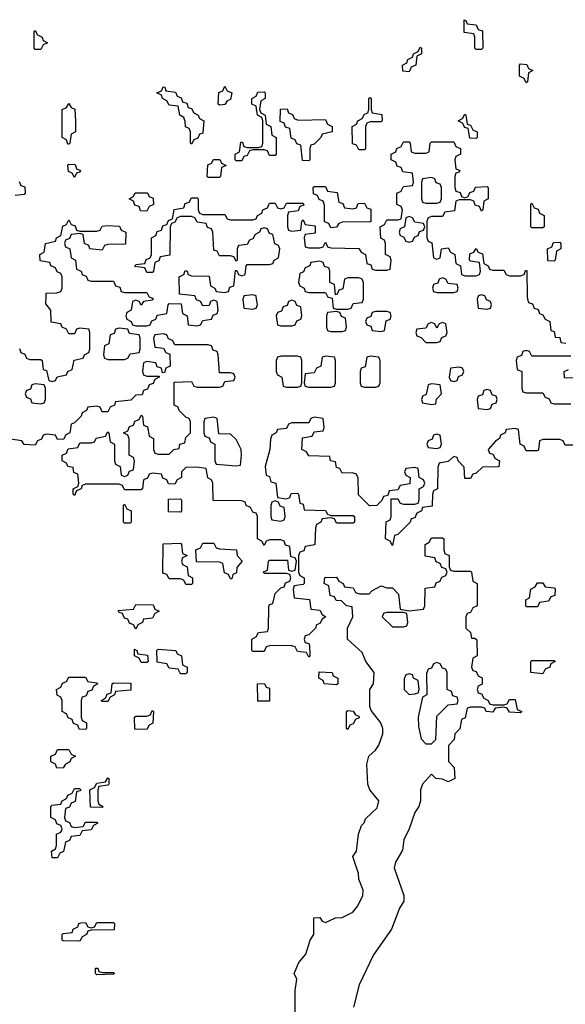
# Model space of a CAD drawing. Header units: inches. Extents: x 2561596 to 2663338, y 752906 to 788533.
# Tile 12 of 20: x 2617134 to 2619090, y 767460 to 770993. Entities that reach past the tile are written whole.
import ezdxf

# ---------------------------------------------------------------- set-up
doc = ezdxf.new("R2010")
doc.units = ezdxf.units.IN
doc.header["$MEASUREMENT"] = 0
doc.layers.add('C6716', color=7, linetype='Continuous')
doc.layers.add('C6717', color=7, linetype='Continuous')

msp = doc.modelspace()

# ---------------------------------------------------------------- linework, layer by layer
at = {"layer": 'C6716', "color": 6}
for points in [[(2617132.7, 769812.7), (2617138, 769798), (2617152.7, 769792.7), (2617158, 769778), (2617170, 769774), (2617210, 769774), (2617214, 769770), (2617218, 769738), (2617230, 769734), (2617238, 769698), (2617250, 769694), (2617262, 769698), (2617268.4, 769711.6), (2617302, 769718), (2617306, 769730), (2617322, 769738), (2617328.7, 769771.3), (2617362, 769778), (2617366, 769790), (2617382, 769798), (2617386, 769810), (2617386, 769870), (2617382, 769882), (2617350, 769886), (2617338, 769882), (2617330, 769866), (2617310, 769866), (2617302, 769882), (2617286, 769890), (2617282, 769902), (2617247.3, 769907.3), (2617246, 769950), (2617227.3, 769972.7), (2617228.4, 770000)], [(2617597, 770000), (2617598, 769998), (2617612.7, 769992.7), (2617610, 769986), (2617578, 769982), (2617570, 769968), (2617562, 769982), (2617550, 769986), (2617538, 769982), (2617534, 769950), (2617518, 769942), (2617514, 769930), (2617518, 769918), (2617534, 769910), (2617538, 769898), (2617550, 769894), (2617590, 769894), (2617602, 769898), (2617608, 769912), (2617622, 769918), (2617627.3, 769932.7), (2617662, 769938), (2617666, 769970), (2617670, 769974), (2617712.7, 769972.7), (2617718, 769938), (2617734, 769930), (2617738, 769898), (2617770, 769894), (2617782, 769898), (2617790, 769914), (2617822, 769918), (2617827.3, 769932.7), (2617842, 769938), (2617846, 769950), (2617842, 769982), (2617830, 769986), (2617818, 769982), (2617812.7, 769967.3), (2617790, 769966), (2617782, 769982), (2617767.3, 769987.3), (2617762.7, 770000)], [(2617937.3, 770000), (2617934, 769990), (2617938, 769958), (2617970, 769954), (2617982, 769958), (2617986, 769970), (2617982.3, 770000)], [(2618237, 770000), (2618238, 769998), (2618254, 769994), (2618258, 769958), (2618270, 769954), (2618310, 769954), (2618322, 769958), (2618330, 769974), (2618362, 769978), (2618366, 769990), (2618366, 770000)], [(2618777.3, 770000), (2618774, 769990), (2618778, 769958), (2618810, 769954), (2618822, 769958), (2618826, 769970), (2618822, 769982), (2618807.3, 769987.3), (2618802.7, 770000)], [(2618953.9, 770000), (2618954, 769990), (2618958, 769978), (2618972.7, 769972.7), (2618978, 769958), (2618992.7, 769952.7), (2618998, 769938), (2619010, 769934), (2619018, 769918), (2619034, 769910), (2619038, 769878), (2619050, 769874), (2619054, 769854), (2619070, 769852), (2619074, 769834), (2619091.6, 769831.6)], [(2619130, 769466), (2619090, 769466), (2619082, 769482), (2619070, 769486), (2619010, 769486), (2618998, 769482), (2618994, 769450), (2618990, 769446), (2618950, 769446), (2618942, 769462), (2618928, 769470), (2618922, 769522), (2618910, 769526), (2618878, 769522), (2618874, 769510), (2618858, 769502), (2618854, 769490), (2618839.6, 769480.4), (2618814, 769450), (2618818, 769438), (2618830, 769434), (2618838, 769418), (2618854, 769410), (2618851.6, 769388.4), (2618792.7, 769387.3), (2618770, 769366), (2618758, 769362), (2618750, 769346), (2618730, 769346), (2618727.3, 769387.3), (2618706, 769410), (2618702, 769422), (2618690, 769426), (2618670, 769408), (2618638, 769402), (2618632.7, 769387.3), (2618632, 769310), (2618618, 769302), (2618614, 769290), (2618612.7, 769247.3), (2618578, 769242), (2618574, 769230), (2618558, 769222), (2618550, 769206), (2618538, 769202), (2618534, 769190), (2618502, 769158), (2618490, 769146), (2618478, 769142), (2618470, 769106), (2618462, 769122), (2618446, 769130), (2618448.4, 769191.6), (2618462, 769198), (2618466, 769210), (2618466, 769274), (2618490, 769274), (2618498, 769258), (2618510, 769254), (2618550, 769254), (2618562, 769258), (2618566, 769270), (2618566, 769310), (2618582, 769318), (2618586, 769330), (2618582, 769342), (2618566, 769350), (2618562, 769382), (2618550, 769386), (2618518, 769382), (2618514, 769370), (2618518, 769358), (2618534, 769350), (2618532.7, 769327.3), (2618498, 769322), (2618490, 769306), (2618458, 769302), (2618454, 769286), (2618438, 769282), (2618432.7, 769267.3), (2618414, 769250), (2618388, 769248), (2618348.4, 769288.4), (2618347.3, 769347.3), (2618342, 769362), (2618327.3, 769367.3), (2618290, 769366), (2618282, 769382), (2618270, 769386), (2618266, 769406), (2618248, 769410), (2618246, 769426), (2618170, 769428), (2618162, 769442), (2618146, 769450), (2618147.3, 769492.7), (2618182, 769498), (2618190, 769514), (2618222, 769518), (2618226, 769530), (2618222, 769562), (2618190, 769566), (2618178, 769562), (2618170, 769546), (2618110, 769546), (2618098, 769542), (2618090, 769526), (2618058, 769522), (2618054, 769510), (2618038, 769502), (2618032.7, 769487.3), (2618031.3, 769450), (2618014, 769390), (2618018, 769358), (2618030, 769354), (2618034, 769334), (2618052, 769330), (2618058, 769278), (2618090, 769274), (2618102, 769278), (2618107.3, 769292.7), (2618130, 769294), (2618134, 769290), (2618138, 769258), (2618150, 769254), (2618154, 769234), (2618230, 769232), (2618238, 769218), (2618250, 769214), (2618330, 769214), (2618334, 769210), (2618334, 769190), (2618330, 769186), (2618270, 769186), (2618262, 769202), (2618250, 769206), (2618218, 769202), (2618214, 769190), (2618198, 769182), (2618194, 769170), (2618192, 769108), (2618158, 769102), (2618152.7, 769087.3), (2618138, 769082), (2618134, 769070), (2618134, 769010), (2618138, 768998), (2618154, 768990), (2618154, 768970), (2618150, 768966), (2618118, 768962), (2618114, 768950), (2618118, 768918), (2618172.7, 768912.7), (2618178, 768878), (2618210, 768874), (2618218, 768858), (2618232, 768850), (2618218, 768842), (2618210, 768826), (2618198, 768822), (2618194, 768810), (2618170, 768786), (2618158, 768782), (2618154, 768770), (2618158, 768758), (2618170, 768754), (2618172.7, 768747.3), (2618174, 768710), (2618170, 768706), (2618162, 768722), (2618130, 768726), (2618122, 768742), (2618110, 768746), (2618032.7, 768747.3), (2618018, 768742), (2618010, 768726), (2617970, 768726), (2617966, 768730), (2617966, 768770), (2617982, 768778), (2617990, 768794), (2618022, 768798), (2618026, 768810), (2618027.3, 768887.3), (2618030, 768894), (2618042, 768898), (2618050, 768934), (2618070, 768954), (2618082, 768958), (2618087.3, 768972.7), (2618102, 768978), (2618106, 768990), (2618102, 769002), (2618090, 769006), (2618010, 769006), (2618008.4, 769011.6), (2618022, 769018), (2618026, 769050), (2618030, 769054), (2618094, 769054), (2618098, 769018), (2618110, 769014), (2618122, 769018), (2618126, 769050), (2618122, 769062), (2618106, 769066), (2618102, 769102), (2618087.3, 769107.3), (2618082, 769122), (2618070, 769126), (2618030, 769126), (2618018, 769122), (2618010, 769106), (2618002, 769122), (2617986, 769130), (2617986, 769210), (2617982, 769222), (2617970, 769226), (2617962, 769242), (2617946, 769250), (2617942, 769262), (2617930, 769266), (2617827.3, 769267.3), (2617826, 769330), (2617822, 769342), (2617808.4, 769348.4), (2617802, 769382), (2617767.3, 769387.3), (2617730, 769386), (2617714, 769370), (2617714, 769350), (2617698, 769342), (2617690, 769326), (2617667.3, 769327.3), (2617662, 769342), (2617647.3, 769347.3), (2617642, 769362), (2617610, 769366), (2617598, 769362), (2617592.7, 769347.3), (2617578, 769342), (2617574, 769310), (2617570, 769306), (2617510, 769306), (2617502, 769322), (2617490, 769326), (2617370, 769326), (2617358, 769322), (2617354, 769310), (2617338, 769302), (2617330, 769286), (2617326, 769290), (2617326, 769310), (2617342, 769318), (2617346, 769330), (2617342, 769362), (2617328.4, 769368.4), (2617326, 769386), (2617306, 769390), (2617302, 769402), (2617286, 769410), (2617286, 769430), (2617302, 769438), (2617307.3, 769452.7), (2617342, 769458), (2617350, 769474), (2617390, 769474), (2617402, 769478), (2617408.4, 769491.6), (2617442, 769498), (2617450, 769514), (2617454, 769510), (2617458, 769478), (2617474, 769470), (2617474, 769410), (2617478, 769398), (2617494, 769390), (2617498, 769358), (2617510, 769354), (2617522, 769358), (2617527.3, 769372.7), (2617542, 769378), (2617546, 769410), (2617542, 769422), (2617526, 769430), (2617526, 769490), (2617522, 769502), (2617506, 769510), (2617522, 769518), (2617527.3, 769532.7), (2617542, 769538), (2617547.3, 769552.7), (2617562, 769558), (2617570, 769574), (2617574, 769570), (2617578, 769538), (2617591.6, 769531.6), (2617598, 769498), (2617614, 769490), (2617614, 769450), (2617618, 769438), (2617630, 769434), (2617670, 769434), (2617686, 769450), (2617706, 769454), (2617708, 769470), (2617726, 769474), (2617730, 769494), (2617746, 769510), (2617746, 769550), (2617742, 769562), (2617730, 769566), (2617706, 769590), (2617702, 769602), (2617688, 769610), (2617687.3, 769692.7), (2617750, 769694), (2617758, 769678), (2617770, 769674), (2617850, 769674), (2617862, 769678), (2617870, 769694), (2617902, 769698), (2617906, 769710), (2617902, 769722), (2617890, 769726), (2617850, 769726), (2617846, 769790), (2617842, 769802), (2617827.3, 769807.3), (2617822, 769822), (2617810, 769826), (2617690, 769826), (2617682, 769842), (2617667.3, 769847.3), (2617662, 769862), (2617650, 769866), (2617618, 769862), (2617614, 769850), (2617618, 769818), (2617650, 769814), (2617658, 769798), (2617672.7, 769792.7), (2617674, 769750), (2617658, 769742), (2617652.7, 769727.3), (2617646, 769726), (2617642, 769742), (2617627.3, 769747.3), (2617622, 769762), (2617590, 769766), (2617578, 769762), (2617574, 769730), (2617578, 769718), (2617590, 769714), (2617634, 769714), (2617634, 769710), (2617618, 769702), (2617612.7, 769687.3), (2617598, 769682), (2617592.7, 769667.3), (2617578, 769662), (2617572.7, 769647.3), (2617550, 769646), (2617532, 769628), (2617478, 769622), (2617474, 769610), (2617458, 769602), (2617450, 769586), (2617430, 769586), (2617422, 769602), (2617410, 769606), (2617378, 769602), (2617374, 769590), (2617358, 769582), (2617354, 769570), (2617330, 769546), (2617318, 769542), (2617314, 769510), (2617298, 769502), (2617292.7, 769487.3), (2617270, 769486), (2617262, 769502), (2617230, 769506), (2617218, 769502), (2617212.7, 769487.3), (2617198, 769482), (2617190, 769466), (2617150, 769468), (2617142, 769482), (2617086, 769490)], [(2619110, 769786), (2618970, 769786), (2618962, 769802), (2618950, 769806), (2618938, 769802), (2618932.7, 769787.3), (2618918, 769782), (2618914, 769770), (2618918, 769738), (2618934, 769730), (2618934, 769670), (2618938, 769658), (2618950, 769654), (2619010, 769654), (2619018, 769638), (2619032.7, 769632.7), (2619038, 769618), (2619050, 769614), (2619110, 769614)], [(2619130, 769706), (2619087.3, 769707.3), (2619086, 769730), (2619102, 769738)], [(2618122, 767410), (2618122, 767510), (2618128, 767550), (2618118, 767570), (2618135.3, 767610), (2618160.2, 767639.8), (2618175.3, 767690), (2618188, 767710), (2618188, 767770), (2618210, 767772), (2618218, 767758), (2618230, 767754), (2618266, 767770), (2618290, 767771.3), (2618328, 767790), (2618346.3, 767813.7), (2618364, 767850), (2618365.2, 767870), (2618349.4, 767909.4), (2618349, 767929), (2618328.7, 767990), (2618342, 768010), (2618348.7, 768070), (2618359, 768101), (2618368.9, 768111.1), (2618374, 768126), (2618415.5, 768164.5), (2618422, 768190), (2618388.7, 768230), (2618382, 768250), (2618378, 768322), (2618386, 768350), (2618410, 768372), (2618422, 768390), (2618435.3, 768430), (2618435.3, 768450), (2618428.7, 768470), (2618394.6, 768514.6), (2618388.7, 768528.7), (2618389, 768590), (2618402.7, 768610), (2618405.2, 768650), (2618375.3, 768690), (2618362, 768722), (2618308.7, 768770), (2618308.7, 768810), (2618328.7, 768850), (2618326, 768886), (2618306, 768890), (2618287.3, 768907.3), (2618268.4, 768908.4), (2618262, 768922), (2618247.3, 768927.3), (2618242, 768962), (2618226, 768970), (2618228.4, 768991.6), (2618270, 768992), (2618278, 768978), (2618294, 768970), (2618298, 768958), (2618330, 768954), (2618338, 768938), (2618352.7, 768932.7), (2618387.3, 768932.7), (2618396.4, 768943.6), (2618430, 768962), (2618450, 768954), (2618470, 768954), (2618491.6, 768931.6), (2618498, 768878), (2618530, 768872), (2618582, 768878), (2618586, 768890), (2618587.3, 768952.7), (2618622, 768958), (2618627.3, 768972.7), (2618642, 768978), (2618647.3, 768992.7), (2618662, 768998), (2618666, 769010), (2618662, 769022), (2618647.3, 769027.3), (2618642, 769042), (2618627.3, 769047.3), (2618622, 769062), (2618587.3, 769067.3), (2618588, 769110), (2618602, 769118), (2618610, 769134), (2618650, 769134), (2618654, 769130), (2618654, 769090), (2618658, 769078), (2618674, 769070), (2618674, 769030), (2618678, 769018), (2618690, 769014), (2618750, 769014), (2618754, 769010), (2618758, 768978), (2618774, 768970), (2618774, 768890), (2618758, 768882), (2618750, 768866), (2618738, 768862), (2618734, 768850), (2618734, 768810), (2618750, 768794), (2618754, 768774), (2618766, 768774), (2618772.7, 768767.3), (2618774, 768710), (2618758, 768702), (2618754, 768670), (2618758, 768658), (2618770, 768654), (2618778, 768638), (2618791.6, 768631.6), (2618791.6, 768608.4), (2618778, 768602), (2618774, 768590), (2618778, 768578), (2618790, 768574), (2618798, 768558), (2618814, 768550), (2618818, 768538), (2618830, 768534), (2618870, 768534), (2618882, 768538), (2618890, 768554), (2618910, 768554), (2618918, 768518), (2618934, 768510), (2618930, 768506), (2618890, 768508), (2618882, 768522), (2618870, 768526), (2618838, 768522), (2618830, 768508), (2618806, 768510), (2618802, 768522), (2618790, 768526), (2618750, 768526), (2618738, 768522), (2618731.6, 768488.4), (2618718, 768482), (2618711.6, 768448.4), (2618694, 768430), (2618692, 768410), (2618671.6, 768388.4), (2618671.6, 768331.6), (2618692, 768310), (2618694, 768270), (2618670, 768258), (2618650, 768268), (2618626, 768270), (2618610, 768286), (2618578, 768250), (2618571, 768230), (2618571, 768190), (2618564.7, 768170), (2618550, 768148), (2618530.6, 768089.4), (2618511, 768050), (2618506.4, 768013.6), (2618481, 767970), (2618476, 767950), (2618511.3, 767850), (2618511.3, 767830), (2618495.3, 767804.7), (2618466.8, 767730), (2618402.5, 767637.5), (2618350.8, 767530), (2618331, 767450)]]:
    msp.add_lwpolyline(points, dxfattribs=at)
for points in [[(2618110, 769986), (2618098, 769982), (2618092.7, 769967.3), (2618078, 769962), (2618072.7, 769947.3), (2618058, 769942), (2618054, 769930), (2618058, 769898), (2618070, 769894), (2618110, 769894), (2618122, 769898), (2618127.3, 769912.7), (2618142, 769918), (2618146, 769930), (2618142, 769962), (2618127.3, 769967.3), (2618122, 769982)], [(2618270, 769946), (2618238, 769942), (2618234, 769930), (2618234, 769890), (2618238, 769878), (2618250, 769874), (2618290, 769874), (2618302, 769878), (2618306, 769890), (2618302, 769922), (2618287.3, 769927.3), (2618282, 769942)], [(2618450, 769946), (2618410, 769946), (2618398, 769942), (2618392.7, 769927.3), (2618378, 769922), (2618374, 769910), (2618378, 769898), (2618392.7, 769892.7), (2618398, 769878), (2618430, 769874), (2618442, 769878), (2618447.3, 769912.7), (2618462, 769918), (2618466, 769930), (2618462, 769942)], [(2617490, 769886), (2617478, 769882), (2617472.7, 769867.3), (2617458, 769862), (2617454, 769830), (2617438, 769822), (2617434, 769790), (2617438, 769778), (2617450, 769774), (2617510, 769774), (2617522, 769778), (2617530, 769794), (2617562, 769798), (2617566, 769810), (2617566, 769850), (2617562, 769862), (2617527.3, 769867.3), (2617522, 769882)], [(2618650, 769906), (2618638, 769902), (2618630, 769886), (2618622, 769902), (2618610, 769906), (2618598, 769902), (2618590, 769886), (2618558, 769882), (2618554, 769870), (2618558, 769858), (2618572.7, 769852.7), (2618590, 769834), (2618630, 769834), (2618642, 769838), (2618647.3, 769852.7), (2618662, 769858), (2618666, 769870), (2618662, 769902)], [(2618130, 769786), (2618070, 769786), (2618058, 769782), (2618054, 769770), (2618054, 769730), (2618058, 769718), (2618074, 769710), (2618078, 769678), (2618090, 769674), (2618130, 769674), (2618142, 769678), (2618146, 769690), (2618146, 769770), (2618142, 769782)], [(2618230, 769786), (2618218, 769782), (2618214, 769750), (2618198, 769742), (2618190, 769726), (2618158, 769722), (2618154, 769690), (2618158, 769678), (2618170, 769674), (2618250, 769674), (2618262, 769678), (2618266, 769690), (2618266, 769770), (2618262, 769782)], [(2618390, 769786), (2618378, 769782), (2618372.7, 769747.3), (2618358, 769742), (2618354, 769730), (2618354, 769690), (2618358, 769678), (2618370, 769674), (2618410, 769674), (2618422, 769678), (2618426, 769690), (2618426, 769770), (2618422, 769782)], [(2618710, 769746), (2618678, 769742), (2618674, 769710), (2618678, 769698), (2618690, 769694), (2618702, 769698), (2618707.3, 769712.7), (2618722, 769718), (2618726, 769730), (2618722, 769742)], [(2617190, 769686), (2617178, 769682), (2617172.7, 769667.3), (2617158, 769662), (2617154, 769650), (2617158, 769638), (2617172.7, 769632.7), (2617178, 769618), (2617210, 769614), (2617222, 769618), (2617226, 769630), (2617226, 769670), (2617222, 769682)], [(2618610, 769686), (2618598, 769682), (2618591.6, 769648.4), (2618578, 769642), (2618574, 769630), (2618578, 769618), (2618610, 769612), (2618626, 769614), (2618628.4, 769631.6), (2618646, 769650), (2618642, 769682)], [(2618810, 769666), (2618798, 769662), (2618792.7, 769647.3), (2618778, 769642), (2618774, 769630), (2618778, 769598), (2618810, 769594), (2618822, 769598), (2618827.3, 769612.7), (2618842, 769618), (2618846, 769630), (2618842, 769642), (2618827.3, 769647.3), (2618822, 769662)], [(2617830, 769566), (2617798, 769562), (2617794, 769550), (2617794, 769510), (2617798, 769498), (2617812.7, 769492.7), (2617818, 769478), (2617834, 769470), (2617834, 769410), (2617838, 769398), (2617910, 769392), (2617926, 769394), (2617928.7, 769430), (2617928, 769450), (2617910, 769486), (2617890, 769506), (2617847.3, 769507.3), (2617842, 769562)], [(2618630, 769506), (2618618, 769502), (2618612.7, 769487.3), (2618598, 769482), (2618594, 769470), (2618598, 769458), (2618630, 769454), (2618642, 769458), (2618646, 769470), (2618642, 769502)], [(2617710, 769226), (2617667.3, 769227.3), (2617667.3, 769272.7), (2617710, 769274), (2617714, 769270), (2617714, 769230)], [(2617510, 769186), (2617506, 769190), (2617506, 769250), (2617510, 769254), (2617518, 769238), (2617534, 769230), (2617534, 769190), (2617530, 769186)], [(2618050, 769266), (2618038, 769262), (2618034, 769250), (2618034, 769210), (2618038, 769198), (2618070, 769194), (2618082, 769198), (2618086, 769210), (2618082, 769242), (2618067.3, 769247.3), (2618062, 769262)], [(2617730, 768966), (2617722, 768982), (2617710, 768986), (2617670, 768986), (2617662, 769002), (2617647.3, 769007.3), (2617648, 769112), (2617710, 769114), (2617714, 769110), (2617718, 769078), (2617734, 769070), (2617718, 769062), (2617714, 769050), (2617718, 769038), (2617734, 769030), (2617738, 768998), (2617754, 768990), (2617754, 768970), (2617750, 768966)], [(2617890, 768986), (2617882, 769002), (2617868.4, 769008.4), (2617862, 769042), (2617850, 769046), (2617767.3, 769047.3), (2617766, 769090), (2617782, 769098), (2617790, 769114), (2617830, 769114), (2617838, 769098), (2617850, 769094), (2617911.1, 769091.1), (2617914, 769070), (2617932, 769050), (2617912.7, 769027.3), (2617911.6, 769008.4), (2617898, 769002), (2617894, 768986)], [(2618950, 768886), (2618948, 768890), (2618948.4, 768911.6), (2618962, 768918), (2618966, 768950), (2618982, 768958), (2618990, 768972), (2619010, 768972), (2619018, 768958), (2619050, 768954), (2619054, 768950), (2619052.7, 768927.3), (2619038, 768922), (2619030, 768906), (2618998, 768902), (2618990, 768886)], [(2617550, 768806), (2617542, 768822), (2617527.3, 768827.3), (2617522, 768842), (2617510, 768846), (2617502, 768862), (2617490, 768866), (2617487.3, 768872.7), (2617542, 768878), (2617550, 768894), (2617612.7, 768892.7), (2617618, 768878), (2617634, 768870), (2617618, 768862), (2617610, 768846), (2617578, 768842), (2617574, 768830), (2617558, 768822)], [(2618510, 768866), (2618450, 768866), (2618438, 768862), (2618434, 768850), (2618470, 768814), (2618510, 768814), (2618522, 768818), (2618526, 768830), (2618522, 768862)], [(2617570, 768686), (2617562, 768702), (2617546, 768710), (2617546, 768734), (2617554, 768730), (2617558, 768718), (2617592.7, 768712.7), (2617594, 768690), (2617590, 768686)], [(2617710, 768646), (2617702, 768662), (2617670, 768666), (2617662, 768682), (2617627.3, 768687.3), (2617626, 768730), (2617630, 768734), (2617694, 768730), (2617698, 768718), (2617714, 768710), (2617718, 768678), (2617734, 768670), (2617734, 768650), (2617730, 768646)], [(2618630, 768686), (2618618, 768682), (2618610, 768666), (2618598, 768662), (2618592.7, 768647.3), (2618594, 768570), (2618578, 768562), (2618562, 768490), (2618563.6, 768456.4), (2618572.7, 768412.7), (2618590, 768394), (2618610, 768394), (2618626, 768410), (2618630, 768494), (2618670, 768534), (2618702, 768538), (2618706, 768550), (2618702, 768562), (2618687.3, 768567.3), (2618682, 768582), (2618666, 768590), (2618666, 768650), (2618662, 768662), (2618650, 768666), (2618642, 768682)], [(2619010, 768646), (2618966, 768650), (2618966, 768690), (2618970, 768694), (2619050, 768694), (2619054, 768690), (2619038, 768682), (2619034, 768670), (2619018, 768662)], [(2618270, 768606), (2618226, 768610), (2618222, 768622), (2618206, 768630), (2618207.3, 768652.7), (2618254, 768650), (2618258, 768638), (2618274, 768630), (2618274, 768610)], [(2618530, 768646), (2618518, 768642), (2618512, 768628), (2618512, 768590), (2618530, 768572), (2618550, 768574), (2618562, 768578), (2618566, 768590), (2618562, 768622), (2618546, 768630), (2618542, 768642)], [(2617370, 768446), (2617347.3, 768447.3), (2617342, 768462), (2617327.3, 768467.3), (2617322, 768482), (2617307.3, 768487.3), (2617302, 768502), (2617286, 768510), (2617286, 768550), (2617282, 768562), (2617268.7, 768568.7), (2617266, 768590), (2617282, 768598), (2617287.3, 768612.7), (2617302, 768618), (2617310, 768634), (2617370, 768634), (2617378, 768618), (2617410, 768614), (2617414, 768610), (2617398, 768602), (2617392.7, 768587.3), (2617378, 768582), (2617372.7, 768567.3), (2617358, 768562), (2617354, 768550), (2617354, 768490), (2617358, 768478), (2617374, 768470), (2617374, 768450)], [(2617430, 768546), (2617426, 768550), (2617442, 768558), (2617447.3, 768572.7), (2617462, 768578), (2617466, 768610), (2617470, 768614), (2617532.7, 768612.7), (2617532.7, 768587.3), (2617478, 768582), (2617474, 768570), (2617458, 768562), (2617450, 768546)], [(2617987.3, 768547.3), (2617986, 768610), (2618011.6, 768611.6), (2618018, 768598), (2618030, 768594), (2618030, 768548)], [(2617590, 768446), (2617547.3, 768447.3), (2617546, 768490), (2617550, 768494), (2617590, 768494), (2617602, 768498), (2617610, 768514), (2617614, 768510), (2617611.6, 768468.4), (2617598, 768462)], [(2618310, 768446), (2618306, 768450), (2618306, 768510), (2618310, 768514), (2618330, 768512), (2618338, 768498), (2618350, 768494), (2618351.6, 768488.4), (2618338, 768482), (2618330, 768466), (2618318, 768462)], [(2617267.3, 768307.3), (2617262, 768322), (2617246, 768330), (2617246, 768350), (2617262, 768358), (2617270, 768374), (2617310, 768374), (2617318, 768358), (2617334, 768350), (2617318, 768342), (2617314, 768330), (2617298, 768322), (2617290, 768308)], [(2617430, 768166), (2617387.3, 768167.3), (2617386, 768230), (2617402, 768238), (2617410, 768254), (2617442, 768258), (2617450, 768272), (2617454, 768270), (2617454, 768250), (2617450, 768246), (2617418, 768242), (2617414, 768230), (2617414, 768190), (2617418, 768178), (2617432, 768170)], [(2617330, 768094), (2617362, 768098), (2617370, 768114), (2617410, 768114), (2617414, 768110), (2617398, 768102), (2617390, 768086), (2617358, 768082), (2617350, 768066), (2617318, 768062), (2617312, 768048), (2617298, 768042), (2617291.6, 768008.4), (2617278, 768002), (2617270, 767986), (2617250, 767986), (2617248, 768010), (2617262, 768018), (2617266, 768030), (2617266, 768070), (2617282, 768078), (2617286, 768090), (2617282, 768102), (2617267.3, 768107.3), (2617262, 768122), (2617246, 768130), (2617246, 768170), (2617250, 768174), (2617282, 768178), (2617286, 768190), (2617302, 768198), (2617306, 768210), (2617322, 768218), (2617330, 768234), (2617350, 768234), (2617352.7, 768227.3), (2617338, 768222), (2617332.7, 768187.3), (2617318, 768182), (2617312.7, 768167.3), (2617298, 768162), (2617294, 768130), (2617298, 768118), (2617312.7, 768112.7), (2617318, 768098)], [(2617350, 767686), (2617290, 767688), (2617286, 767690), (2617286, 767710), (2617290, 767714), (2617322, 767718), (2617326, 767730), (2617342, 767738), (2617346, 767750), (2617352.7, 767752.7), (2617370, 767754), (2617378, 767738), (2617390, 767734), (2617402, 767738), (2617410, 767754), (2617470, 767754), (2617474, 767750), (2617472.7, 767727.3), (2617390, 767726), (2617378, 767722), (2617374, 767710), (2617358, 767702)], [(2617430, 767574), (2617470, 767574), (2617474, 767570), (2617470, 767568), (2617410, 767566), (2617406, 767570), (2617406, 767590), (2617414, 767590), (2617418, 767578)]]:
    msp.add_lwpolyline(points, close=True, dxfattribs=at)
at = {"layer": 'C6717', "color": 6}
for points in [[(2618770, 770886), (2618766, 770890), (2618766, 770930), (2618762, 770942), (2618727.3, 770947.3), (2618727.3, 770992.7), (2618734, 770990), (2618738, 770978), (2618770, 770974), (2618778, 770958), (2618792.7, 770952.7), (2618794, 770890), (2618790, 770886)], [(2617190, 770886), (2617186, 770890), (2617186, 770950), (2617190, 770954), (2617198, 770938), (2617214, 770930), (2617218, 770918), (2617234, 770910), (2617218, 770902), (2617210, 770886)], [(2618530, 770806), (2618508, 770808), (2618506, 770830), (2618522, 770838), (2618526, 770850), (2618542, 770858), (2618546, 770870), (2618562, 770878), (2618570, 770894), (2618574, 770890), (2618574, 770870), (2618558, 770862), (2618554, 770830), (2618538, 770822)], [(2618950, 770766), (2618942, 770782), (2618926, 770790), (2618926, 770830), (2618930, 770834), (2618951.6, 770831.6), (2618958, 770818), (2618974, 770810), (2618958, 770802), (2618954, 770770)], [(2617750, 770546), (2617746, 770550), (2617746, 770590), (2617742, 770602), (2617728.4, 770608.4), (2617727.3, 770627.3), (2617722, 770642), (2617708, 770650), (2617702, 770682), (2617670, 770686), (2617662, 770702), (2617646, 770710), (2617642, 770722), (2617626, 770730), (2617642, 770738), (2617648.4, 770751.6), (2617654, 770750), (2617658, 770738), (2617692.7, 770732.7), (2617698, 770718), (2617712.7, 770712.7), (2617718, 770698), (2617732.7, 770692.7), (2617738, 770678), (2617750, 770674), (2617758, 770658), (2617774, 770650), (2617778, 770638), (2617794, 770630), (2617790, 770586), (2617778, 770582), (2617772.7, 770567.3), (2617758, 770562)], [(2617850, 770686), (2617846, 770690), (2617848.4, 770731.6), (2617862, 770738), (2617870, 770754), (2617878, 770738), (2617894, 770730), (2617890, 770706), (2617878, 770702), (2617870, 770688)], [(2618030, 770506), (2618022, 770522), (2618010, 770526), (2617970, 770526), (2617958, 770522), (2617950, 770506), (2617938, 770502), (2617930, 770486), (2617910, 770486), (2617906, 770490), (2617906, 770510), (2617922, 770518), (2617927.3, 770552.7), (2617932.7, 770552.7), (2617938, 770538), (2617950, 770534), (2617990, 770534), (2618002, 770538), (2618006, 770550), (2618006, 770630), (2618002, 770642), (2617986, 770650), (2617982, 770682), (2617966, 770690), (2617966, 770710), (2617982, 770718), (2617987.3, 770732.7), (2618010, 770734), (2618014, 770730), (2618014, 770710), (2617998, 770702), (2617994, 770670), (2617998, 770658), (2618014, 770650), (2618018, 770618), (2618034, 770610), (2618038, 770578), (2618054, 770570), (2618054, 770510), (2618050, 770506)], [(2617306, 770546), (2617302, 770562), (2617286, 770570), (2617286, 770670), (2617302, 770678), (2617310, 770692), (2617318, 770678), (2617331.6, 770671.6), (2617334, 770630), (2617334, 770590), (2617318, 770582), (2617314, 770550), (2617310, 770546)], [(2618350, 770526), (2618342, 770542), (2618327.3, 770547.3), (2618326, 770610), (2618342, 770618), (2618346, 770630), (2618362, 770638), (2618370, 770654), (2618382, 770658), (2618386, 770670), (2618386, 770710), (2618390, 770714), (2618394, 770710), (2618394, 770670), (2618398, 770658), (2618432.7, 770652.7), (2618434, 770630), (2618430, 770626), (2618390, 770626), (2618378, 770622), (2618374, 770610), (2618374, 770530), (2618370, 770526)], [(2618132.7, 770632.7), (2618230, 770634), (2618238, 770618), (2618254, 770610), (2618254, 770590), (2618218, 770582), (2618214, 770570), (2618202, 770558), (2618190, 770546), (2618178, 770542), (2618174, 770530), (2618174, 770490), (2618170, 770486), (2618147.3, 770487.3), (2618142, 770542), (2618127.3, 770547.3), (2618122, 770562), (2618107.3, 770567.3), (2618102, 770602), (2618087.3, 770607.3), (2618082, 770622), (2618067.3, 770627.3), (2618068.4, 770671.6), (2618092.7, 770672.7), (2618098, 770658), (2618112, 770652), (2618118, 770638)], [(2618770, 770566), (2618747.3, 770567.3), (2618742, 770602), (2618730, 770606), (2618722, 770622), (2618706, 770630), (2618722, 770638), (2618730, 770654), (2618734, 770650), (2618738, 770618), (2618750, 770614), (2618758, 770598), (2618774, 770590), (2618774, 770570)], [(2617810, 770426), (2617806, 770430), (2617808.4, 770471.6), (2617822, 770478), (2617828.4, 770491.6), (2617851.6, 770491.6), (2617858, 770478), (2617874, 770470), (2617858, 770462), (2617854, 770430), (2617850, 770426)], [(2617330, 770426), (2617322, 770442), (2617308.4, 770448.4), (2617306, 770470), (2617310, 770474), (2617332.7, 770472.7), (2617338, 770458), (2617351.6, 770451.6), (2617350, 770446), (2617338, 770442)], [(2618610, 770426), (2618578, 770422), (2618574, 770410), (2618574, 770350), (2618578, 770338), (2618590, 770334), (2618630, 770334), (2618642, 770338), (2618646, 770350), (2618646, 770390), (2618642, 770402), (2618627.3, 770407.3), (2618622, 770422)], [(2617590, 770306), (2617567.3, 770307.3), (2617562, 770322), (2617547.3, 770327.3), (2617542, 770342), (2617526, 770350), (2617542, 770358), (2617548.4, 770371.6), (2617591.6, 770371.6), (2617598, 770358), (2617612.7, 770352.7), (2617614, 770330), (2617598, 770322)], [(2618330, 770314), (2618342, 770318), (2618347.3, 770332.7), (2618370, 770334), (2618378, 770318), (2618392.7, 770312.7), (2618392.7, 770267.3), (2618290, 770266), (2618278, 770262), (2618270, 770248), (2618250, 770246), (2618242, 770262), (2618227.3, 770267.3), (2618227.3, 770327.3), (2618222, 770342), (2618207.3, 770347.3), (2618202, 770362), (2618187.3, 770367.3), (2618186, 770390), (2618190, 770394), (2618230, 770394), (2618238, 770378), (2618272.7, 770372.7), (2618278, 770338), (2618292.7, 770332.7), (2618298, 770318)], [(2618970, 770246), (2618966, 770250), (2618966, 770330), (2618970, 770334), (2618978, 770318), (2618992.7, 770312.7), (2618998, 770298), (2619014, 770290), (2619014, 770250), (2619010, 770246)], [(2618530, 770286), (2618518, 770282), (2618514, 770250), (2618498, 770242), (2618494, 770230), (2618498, 770218), (2618510, 770214), (2618518, 770198), (2618530, 770194), (2618542, 770198), (2618550, 770214), (2618562, 770218), (2618567.3, 770232.7), (2618582, 770238), (2618586, 770250), (2618582, 770262), (2618550, 770266), (2618542, 770282)], [(2619050, 770126), (2619027.3, 770127.3), (2619026, 770170), (2619042, 770178), (2619047.3, 770192.7), (2619070, 770194), (2619074, 770190), (2619074, 770170), (2619058, 770162), (2619054, 770130)], [(2618650, 770066), (2618638, 770062), (2618632.7, 770047.3), (2618618, 770042), (2618614, 770030), (2618618, 770018), (2618630, 770014), (2618690, 770014), (2618702, 770018), (2618706, 770030), (2618702, 770042), (2618670, 770046), (2618662, 770062)]]:
    msp.add_lwpolyline(points, close=True, dxfattribs=at)
for points in [[(2617762.7, 770000), (2617762, 770002), (2617707.3, 770007.3), (2617706, 770070), (2617722, 770078), (2617727.3, 770092.7), (2617734, 770090), (2617738, 770078), (2617750, 770074), (2617812.7, 770072.7), (2617818, 770038), (2617834, 770030), (2617838, 770018), (2617870, 770014), (2617882, 770018), (2617887.3, 770032.7), (2617902, 770038), (2617907.3, 770092.7), (2617912.7, 770092.7), (2617918, 770078), (2617930, 770074), (2617942, 770078), (2617946, 770110), (2617950, 770114), (2618030, 770114), (2618042, 770118), (2618046, 770130), (2618062, 770138), (2618066, 770170), (2618062, 770182), (2618048.4, 770188.4), (2618042, 770222), (2618030, 770226), (2618022, 770242), (2618010, 770246), (2617998, 770242), (2617994, 770230), (2617978, 770222), (2617970, 770206), (2617958, 770202), (2617950, 770186), (2617918, 770182), (2617914, 770170), (2617914, 770130), (2617910, 770126), (2617902, 770142), (2617890, 770146), (2617850, 770146), (2617842, 770162), (2617830, 770166), (2617826, 770230), (2617822, 770242), (2617807.3, 770247.3), (2617802, 770262), (2617770, 770266), (2617762, 770282), (2617750, 770286), (2617710, 770286), (2617698, 770282), (2617690, 770266), (2617678, 770262), (2617674, 770250), (2617672.7, 770147.3), (2617638, 770142), (2617632.7, 770127.3), (2617618, 770122), (2617614, 770090), (2617610, 770086), (2617590, 770086), (2617582, 770102), (2617547.3, 770107.3), (2617550, 770114), (2617582, 770118), (2617587.3, 770132.7), (2617602, 770138), (2617606, 770150), (2617606, 770210), (2617622, 770218), (2617627.3, 770232.7), (2617642, 770238), (2617647.3, 770252.7), (2617662, 770258), (2617667.3, 770272.7), (2617682, 770278), (2617688, 770312), (2617722, 770318), (2617727.3, 770332.7), (2617742, 770338), (2617750, 770354), (2617770, 770354), (2617774, 770350), (2617774, 770310), (2617778, 770298), (2617790, 770294), (2617870, 770294), (2617878, 770278), (2617890, 770274), (2617970, 770274), (2617982, 770278), (2617986, 770290), (2618002, 770298), (2618006, 770310), (2618022, 770318), (2618030, 770334), (2618050, 770334), (2618058, 770318), (2618070, 770314), (2618082, 770318), (2618090, 770334), (2618150, 770334), (2618152.7, 770327.3), (2618138, 770322), (2618132.7, 770307.3), (2618098, 770302), (2618094, 770290), (2618094, 770250), (2618098, 770238), (2618110, 770234), (2618142, 770238), (2618146, 770270), (2618150, 770274), (2618158, 770258), (2618192.7, 770252.7), (2618192.7, 770227.3), (2618158, 770222), (2618154, 770210), (2618158, 770178), (2618170, 770174), (2618210, 770174), (2618222, 770178), (2618230, 770194), (2618238, 770178), (2618250, 770174), (2618350, 770172), (2618358, 770158), (2618374, 770150), (2618378, 770118), (2618392.7, 770112.7), (2618398, 770098), (2618410, 770094), (2618450, 770094), (2618462, 770098), (2618466, 770130), (2618462, 770142), (2618446, 770150), (2618446, 770190), (2618442, 770202), (2618428.4, 770208.4), (2618426, 770250), (2618442, 770258), (2618450, 770274), (2618490, 770274), (2618502, 770278), (2618506, 770310), (2618502, 770322), (2618486, 770330), (2618486, 770370), (2618502, 770378), (2618510, 770394), (2618542, 770398), (2618546, 770410), (2618542, 770442), (2618507.3, 770447.3), (2618502, 770462), (2618487.3, 770467.3), (2618482, 770482), (2618466, 770490), (2618466, 770510), (2618482, 770518), (2618486, 770530), (2618502, 770538), (2618510, 770554), (2618530, 770554), (2618534, 770550), (2618538, 770518), (2618550, 770514), (2618590, 770514), (2618602, 770518), (2618606, 770550), (2618610, 770554), (2618690, 770554), (2618698, 770538), (2618714, 770530), (2618714, 770510), (2618698, 770502), (2618694, 770490), (2618698, 770458), (2618712, 770452), (2618710, 770446), (2618698, 770442), (2618694, 770430), (2618694, 770390), (2618698, 770378), (2618712.7, 770372.7), (2618718, 770358), (2618730, 770354), (2618742, 770358), (2618747.3, 770372.7), (2618762, 770378), (2618768.4, 770391.6), (2618810, 770394), (2618814, 770390), (2618814, 770350), (2618798, 770342), (2618794, 770310), (2618790, 770306), (2618782, 770322), (2618767.3, 770327.3), (2618762, 770342), (2618750, 770346), (2618710, 770346), (2618698, 770342), (2618692.7, 770307.3), (2618658, 770302), (2618650, 770286), (2618610, 770286), (2618598, 770282), (2618594, 770270), (2618594, 770210), (2618598, 770198), (2618611.6, 770191.6), (2618618, 770138), (2618630, 770134), (2618642, 770138), (2618646, 770170), (2618670, 770174), (2618678, 770158), (2618694, 770150), (2618698, 770118), (2618714, 770110), (2618718, 770078), (2618730, 770074), (2618770, 770074), (2618782, 770078), (2618786, 770090), (2618782, 770122), (2618750, 770126), (2618746, 770130), (2618747.3, 770152.7), (2618762, 770158), (2618770, 770172), (2618778, 770158), (2618792.7, 770152.7), (2618798, 770118), (2618814, 770110), (2618818, 770098), (2618830, 770094), (2618870, 770094), (2618878, 770078), (2618890, 770074), (2618930, 770074), (2618942, 770078), (2618947.3, 770092.7), (2618952.7, 770092.7), (2618953.9, 770000)], [(2617131.6, 770411.6), (2617138, 770398), (2617152.7, 770392.7), (2617154, 770370), (2617150, 770366), (2617118, 770362)], [(2617228.4, 770000), (2617228.9, 770011.1), (2617267.3, 770012.7), (2617282, 770018), (2617286, 770030), (2617286, 770070), (2617282, 770082), (2617268, 770088), (2617262, 770102), (2617246, 770110), (2617242, 770122), (2617207.3, 770127.3), (2617206, 770150), (2617222, 770158), (2617226, 770190), (2617262, 770198), (2617266, 770210), (2617282, 770218), (2617288.4, 770251.6), (2617302, 770258), (2617310, 770274), (2617318, 770258), (2617332.7, 770252.7), (2617338, 770238), (2617350, 770234), (2617410, 770234), (2617422, 770238), (2617430, 770252), (2617450, 770254), (2617491.6, 770251.6), (2617498, 770238), (2617514, 770230), (2617512.7, 770187.3), (2617450, 770186), (2617438, 770182), (2617430, 770166), (2617386, 770170), (2617382, 770182), (2617366, 770190), (2617362, 770222), (2617350, 770226), (2617318, 770222), (2617312.7, 770207.3), (2617298, 770202), (2617294, 770190), (2617298, 770178), (2617314, 770170), (2617318, 770138), (2617334, 770130), (2617338, 770098), (2617354, 770090), (2617358, 770078), (2617372, 770072), (2617378, 770058), (2617390, 770054), (2617470, 770054), (2617478, 770038), (2617492.7, 770032.7), (2617498, 770018), (2617510, 770014), (2617590, 770014), (2617597, 770000)], [(2618366, 770000), (2618366, 770050), (2618362, 770062), (2618350, 770066), (2618310, 770066), (2618298, 770062), (2618292.7, 770027.3), (2618278, 770022), (2618272.7, 770007.3), (2618266, 770006), (2618262, 770042), (2618246, 770050), (2618246, 770090), (2618242, 770102), (2618227.3, 770107.3), (2618222, 770122), (2618210, 770126), (2618178, 770122), (2618174, 770110), (2618158, 770102), (2618152, 770088), (2618138, 770082), (2618134, 770050), (2618138, 770038), (2618154, 770030), (2618158, 770018), (2618170, 770014), (2618230, 770014), (2618237, 770000)], [(2617982.3, 770000), (2617982, 770002), (2617970, 770006), (2617938, 770002), (2617937.3, 770000)], [(2618802.7, 770000), (2618802, 770002), (2618790, 770006), (2618778, 770002), (2618777.3, 770000)]]:
    msp.add_lwpolyline(points, dxfattribs=at)

doc.saveas('drawing.dxf')
